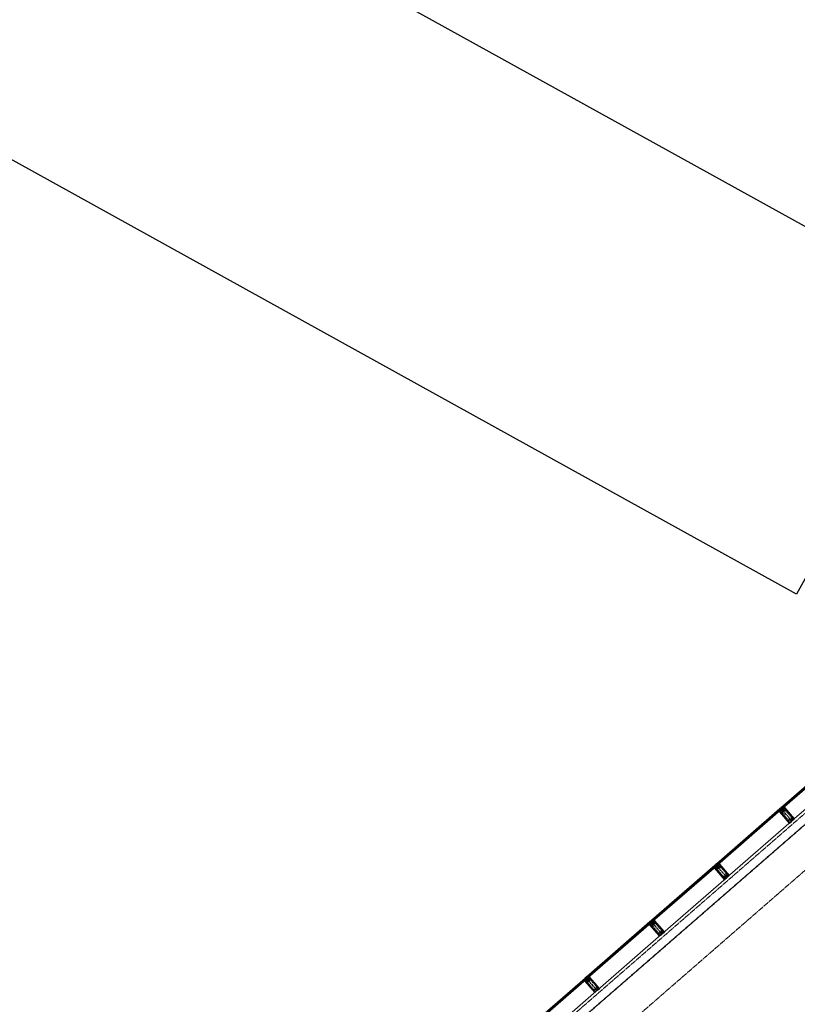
# Model space of a CAD drawing. Header units: millimetres. Extents: x 98667 to 994031, y -2704 to 533009.
# Tile 18 of 153: x 338345 to 351901, y 175075 to 192229. Entities that reach past the tile are written whole.
import ezdxf

# ---------------------------------------------------------------- set-up
doc = ezdxf.new("R2010")
doc.units = ezdxf.units.MM
for name, pattern in [('AP03000E0$0$CENTER', [50.8, 31.75, -6.35, 6.35, -6.35]), ('AP03000E0$0$HIDDEN', [9.525, 6.35, -3.175]), ('AP03000E0$0$HIDDENX2', [19.05, 12.7, -6.35])]:
    doc.linetypes.add(name, pattern=pattern)
doc.layers.add('A-XREF', color=7, linetype='Continuous')
for name, color, linetype, lineweight in [('AP03000E0$0$A-FLOR-EDGE', 1, 'AP03000E0$0$HIDDENX2', 15), ('AP03000E0$0$A-GLAZ-FULL-EXTR', 2, 'Continuous', 20), ('AP03000E0$0$A-GLAZ-MULL-EXTR', 3, 'Continuous', 35), ('AP03000E0$0$A-WALL-FNSH', 1, 'Continuous', 15)]:
    doc.layers.add(name, color=color, linetype=linetype, lineweight=lineweight)
doc.layers.add('AP03000E0$0$A-Slab Edge Guide', color=55, linetype='Continuous', lineweight=15, plot=False)

msp = doc.modelspace()

# ---------------------------------------------------------------- linework, layer by layer
at = {"color": 251, "linetype": 'AP03000E0$0$CENTER'}
for p, q in [((351806, 178269), (351609, 178496)), ((350674, 177285), (350477, 177512)), ((349542, 176301), (349345, 176528)), ((348410, 175317), (348213, 175543))]:
    msp.add_line(p, q, dxfattribs=at)
at = {"layer": 'A-XREF', "color": 251}
for p, q in [((304085, 215159), (354635, 187188)), ((351885, 182218), (301335, 210188)), ((354635, 187188), (351885, 182218))]:
    msp.add_line(p, q, dxfattribs=at)
at = {"layer": 'AP03000E0$0$A-FLOR-EDGE', "color": 251, "linetype": 'AP03000E0$0$HIDDEN'}
msp.add_line((338825, 166919), (427121, 243673), dxfattribs=at)
at = {"layer": 'AP03000E0$0$A-GLAZ-FULL-EXTR', "color": 251}
for p, q in [((351623, 178507), (352728, 179468)), ((352736, 179459), (351631, 178498)), ((351638, 178489), (352744, 179450)), ((352748, 179446), (351642, 178485)), ((351820, 178281), (352925, 179242)), ((350491, 177523), (351596, 178484)), ((351604, 178475), (350499, 177514)), ((350506, 177505), (351612, 178466)), ((351616, 178462), (350510, 177501)), ((351591, 178463), (351598, 178454)), ((351597, 178465), (351593, 178461)), ((351593, 178461), (351596, 178457)), ((351604, 178475), (351595, 178467)), ((351595, 178467), (351603, 178458)), ((351596, 178484), (351604, 178475)), ((351596, 178457), (351601, 178461)), ((351601, 178461), (351597, 178465)), ((351603, 178458), (351612, 178466)), ((351612, 178466), (351604, 178475)), ((351612, 178466), (351616, 178462)), ((351631, 178498), (351623, 178507)), ((351631, 178498), (351640, 178506)), ((351638, 178489), (351631, 178498)), ((351648, 178497), (351638, 178489)), ((351642, 178485), (351638, 178489)), ((351640, 178506), (351648, 178497)), ((351642, 178504), (351646, 178508)), ((351646, 178499), (351642, 178504)), ((351644, 178510), (351652, 178501)), ((351646, 178508), (351650, 178503)), ((351650, 178503), (351646, 178499)), ((350687, 177297), (351793, 178258)), ((349359, 176539), (350464, 177500)), ((350472, 177491), (349366, 176530)), ((349374, 176521), (350480, 177482)), ((350484, 177478), (349378, 176516)), ((350459, 177479), (350466, 177470)), ((350465, 177481), (350460, 177477)), ((350460, 177477), (350464, 177473)), ((350472, 177491), (350463, 177483)), ((350463, 177483), (350471, 177474)), ((350464, 177500), (350472, 177491)), ((350464, 177473), (350469, 177476)), ((350469, 177476), (350465, 177481)), ((350471, 177474), (350480, 177482)), ((350480, 177482), (350472, 177491)), ((350480, 177482), (350484, 177478)), ((350499, 177514), (350491, 177523)), ((350499, 177514), (350508, 177522)), ((350506, 177505), (350499, 177514)), ((350515, 177513), (350506, 177505)), ((350510, 177501), (350506, 177505)), ((350508, 177522), (350515, 177513)), ((350510, 177520), (350514, 177524)), ((350513, 177515), (350510, 177520)), ((350512, 177526), (350520, 177517)), ((350518, 177519), (350513, 177515)), ((350514, 177524), (350518, 177519)), ((349555, 176313), (350661, 177274)), ((349366, 176530), (349359, 176539)), ((349366, 176530), (349376, 176538)), ((349374, 176521), (349366, 176530)), ((349383, 176529), (349374, 176521)), ((349376, 176538), (349383, 176529)), ((349377, 176536), (349382, 176540)), ((349381, 176531), (349377, 176536)), ((349380, 176542), (349388, 176533)), ((349386, 176535), (349381, 176531)), ((349382, 176540), (349386, 176535)), ((348227, 175555), (349332, 176516)), ((349340, 176507), (348234, 175546)), ((348242, 175537), (349348, 176498)), ((349352, 176493), (348246, 175532)), ((349326, 176495), (349334, 176486)), ((349333, 176497), (349328, 176493)), ((349328, 176493), (349332, 176488)), ((349340, 176507), (349331, 176499)), ((349331, 176499), (349339, 176490)), ((349332, 176516), (349340, 176507)), ((349332, 176488), (349337, 176492)), ((349337, 176492), (349333, 176497)), ((349339, 176490), (349348, 176498)), ((349348, 176498), (349340, 176507)), ((349348, 176498), (349352, 176493)), ((349378, 176516), (349374, 176521)), ((348423, 175329), (349529, 176290)), ((347094, 174571), (348200, 175532)), ((348208, 175523), (347102, 174562)), ((347110, 174553), (348216, 175514)), ((348220, 175509), (347114, 174548)), ((348194, 175511), (348202, 175502)), ((348201, 175513), (348196, 175509)), ((348196, 175509), (348200, 175504)), ((348208, 175523), (348199, 175515)), ((348199, 175515), (348207, 175506)), ((348200, 175532), (348208, 175523)), ((348200, 175504), (348205, 175508)), ((348205, 175508), (348201, 175513)), ((348207, 175506), (348216, 175514)), ((348216, 175514), (348208, 175523)), ((348216, 175514), (348220, 175509)), ((348234, 175546), (348227, 175555)), ((348234, 175546), (348243, 175554)), ((348242, 175537), (348234, 175546)), ((348251, 175545), (348242, 175537)), ((348246, 175532), (348242, 175537)), ((348243, 175554), (348251, 175545)), ((348245, 175552), (348250, 175555)), ((348249, 175547), (348245, 175552)), ((348248, 175558), (348256, 175549)), ((348254, 175551), (348249, 175547)), ((348250, 175555), (348254, 175551)), ((347291, 174344), (348397, 175306))]:
    msp.add_line(p, q, dxfattribs=at)
at = {"layer": 'AP03000E0$0$A-GLAZ-FULL-EXTR', "color": 251, "linetype": 'Continuous'}
for p, q in [((351596, 178467), (351612, 178466)), ((351597, 178465), (351597, 178469)), ((351598, 178470), (351609, 178470)), ((351599, 178463), (351609, 178463)), ((351600, 178462), (351600, 178472)), ((351601, 178473), (351606, 178473)), ((351601, 178460), (351605, 178460)), ((351603, 178458), (351603, 178474)), ((351606, 178461), (351606, 178473)), ((351609, 178464), (351610, 178469)), ((351631, 178498), (351647, 178498)), ((351632, 178497), (351632, 178499)), ((351633, 178495), (351645, 178495)), ((351634, 178501), (351644, 178501)), ((351635, 178493), (351635, 178502)), ((351636, 178492), (351641, 178492)), ((351638, 178489), (351638, 178505)), ((351638, 178504), (351641, 178504)), ((351641, 178492), (351641, 178504)), ((351645, 178494), (351645, 178500)), ((350464, 177484), (350479, 177484)), ((350465, 177481), (350478, 177480)), ((350466, 177480), (350466, 177486)), ((350467, 177487), (350476, 177487)), ((350468, 177477), (350475, 177477)), ((350469, 177477), (350469, 177488)), ((350471, 177490), (350473, 177490)), ((350472, 177475), (350472, 177491)), ((350475, 177478), (350475, 177488)), ((350478, 177481), (350478, 177484)), ((350500, 177515), (350513, 177515)), ((350500, 177512), (350514, 177512)), ((350501, 177512), (350501, 177516)), ((350503, 177509), (350511, 177509)), ((350504, 177508), (350504, 177519)), ((350504, 177518), (350511, 177518)), ((350506, 177506), (350507, 177506)), ((350507, 177522), (350508, 177522)), ((350507, 177506), (350507, 177522)), ((350510, 177508), (350510, 177519)), ((350513, 177511), (350513, 177515)), ((349367, 176529), (349383, 176529)), ((349369, 176533), (349380, 176532)), ((349370, 176526), (349370, 176533)), ((349370, 176526), (349380, 176526)), ((349373, 176536), (349377, 176536)), ((349373, 176523), (349373, 176535)), ((349373, 176523), (349377, 176523)), ((349376, 176522), (349376, 176537)), ((349379, 176525), (349379, 176534)), ((349382, 176528), (349382, 176530)), ((349331, 176499), (349331, 176499)), ((349332, 176498), (349348, 176498)), ((349333, 176501), (349345, 176501)), ((349334, 176495), (349335, 176502)), ((349335, 176495), (349344, 176495)), ((349337, 176504), (349343, 176504)), ((349338, 176491), (349338, 176505)), ((349338, 176491), (349340, 176491)), ((349341, 176492), (349341, 176506)), ((349344, 176495), (349344, 176502)), ((349347, 176497), (349347, 176499)), ((348199, 175515), (348215, 175515)), ((348200, 175514), (348200, 175516)), ((348202, 175518), (348212, 175518)), ((348202, 175512), (348213, 175512)), ((348203, 175510), (348203, 175519)), ((348205, 175509), (348210, 175509)), ((348206, 175506), (348207, 175522)), ((348206, 175521), (348209, 175521)), ((348210, 175509), (348210, 175521)), ((348213, 175511), (348213, 175517)), ((348235, 175547), (348250, 175546)), ((348235, 175545), (348235, 175547)), ((348237, 175543), (348250, 175543)), ((348238, 175541), (348238, 175549)), ((348239, 175550), (348247, 175550)), ((348239, 175540), (348246, 175540)), ((348242, 175553), (348244, 175553)), ((348242, 175538), (348242, 175552)), ((348242, 175537), (348242, 175537)), ((348245, 175539), (348245, 175552)), ((348248, 175542), (348248, 175549)), ((348251, 175545), (348251, 175545))]:
    msp.add_line(p, q, dxfattribs=at)
at = {"layer": 'AP03000E0$0$A-GLAZ-MULL-EXTR', "color": 251}
for p, q in [((351605, 178452), (351584, 178434)), ((351584, 178434), (351591, 178433)), ((351623, 178461), (351591, 178433)), ((351591, 178433), (351608, 178448)), ((351591, 178433), (351594, 178429)), ((351594, 178429), (351765, 178233)), ((351596, 178431), (351626, 178457)), ((351634, 178388), (351596, 178431)), ((351604, 178491), (351600, 178488)), ((351600, 178488), (351623, 178461)), ((351630, 178461), (351604, 178491)), ((351608, 178448), (351605, 178452)), ((351619, 178504), (351615, 178501)), ((351615, 178501), (351641, 178470)), ((351642, 178478), (351619, 178504)), ((351626, 178457), (351628, 178455)), ((351628, 178455), (351660, 178483)), ((351658, 178485), (351630, 178461)), ((351641, 178470), (351645, 178474)), ((351674, 178505), (351642, 178478)), ((351645, 178474), (351675, 178500)), ((351654, 178494), (351674, 178512)), ((351657, 178491), (351654, 178494)), ((351674, 178505), (351657, 178491)), ((351660, 178483), (351658, 178485)), ((351674, 178512), (351674, 178505)), ((351677, 178502), (351674, 178505)), ((351675, 178500), (351712, 178457)), ((351848, 178305), (351677, 178502)), ((351712, 178457), (351844, 178306)), ((351765, 178237), (351634, 178388)), ((351765, 178233), (351803, 178266)), ((351797, 178265), (351765, 178237)), ((351827, 178295), (351795, 178267)), ((351795, 178267), (351797, 178265)), ((351801, 178268), (351828, 178293)), ((351803, 178266), (351801, 178268)), ((351844, 178306), (351812, 178278)), ((351812, 178278), (351814, 178276)), ((351814, 178276), (351848, 178305)), ((351828, 178293), (351827, 178295)), ((350473, 177468), (350452, 177450)), ((350452, 177450), (350459, 177449)), ((350491, 177477), (350459, 177449)), ((350459, 177449), (350476, 177464)), ((350459, 177449), (350462, 177445)), ((350462, 177445), (350633, 177249)), ((350464, 177447), (350494, 177473)), ((350502, 177404), (350464, 177447)), ((350472, 177507), (350468, 177503)), ((350468, 177503), (350491, 177477)), ((350498, 177477), (350472, 177507)), ((350476, 177464), (350473, 177468)), ((350487, 177520), (350483, 177517)), ((350483, 177517), (350509, 177486)), ((350510, 177493), (350487, 177520)), ((350494, 177473), (350496, 177471)), ((350496, 177471), (350528, 177499)), ((350526, 177501), (350498, 177477)), ((350633, 177253), (350502, 177404)), ((350509, 177486), (350513, 177490)), ((350542, 177521), (350510, 177493)), ((350513, 177490), (350543, 177516)), ((350522, 177510), (350542, 177528)), ((350525, 177507), (350522, 177510)), ((350542, 177521), (350525, 177507)), ((350528, 177499), (350526, 177501)), ((350542, 177528), (350542, 177521)), ((350545, 177518), (350542, 177521)), ((350543, 177516), (350580, 177473)), ((350716, 177321), (350545, 177518)), ((350580, 177473), (350712, 177322)), ((350633, 177249), (350670, 177282)), ((350665, 177281), (350633, 177253)), ((350694, 177311), (350663, 177283)), ((350663, 177283), (350665, 177281)), ((350669, 177284), (350696, 177309)), ((350670, 177282), (350669, 177284)), ((350712, 177322), (350680, 177294)), ((350680, 177294), (350682, 177292)), ((350682, 177292), (350716, 177321)), ((350696, 177309), (350694, 177311)), ((349340, 176523), (349336, 176519)), ((349366, 176492), (349340, 176523)), ((349355, 176536), (349351, 176532)), ((349351, 176532), (349377, 176502)), ((349378, 176509), (349355, 176536)), ((349410, 176537), (349378, 176509)), ((349381, 176506), (349411, 176532)), ((349390, 176526), (349410, 176544)), ((349393, 176522), (349390, 176526)), ((349410, 176537), (349393, 176522)), ((349410, 176544), (349410, 176537)), ((349413, 176533), (349410, 176537)), ((349411, 176532), (349448, 176488)), ((349584, 176337), (349413, 176533)), ((349341, 176484), (349320, 176466)), ((349320, 176466), (349327, 176465)), ((349359, 176493), (349327, 176465)), ((349327, 176465), (349344, 176480)), ((349327, 176465), (349330, 176461)), ((349330, 176461), (349501, 176265)), ((349332, 176463), (349362, 176489)), ((349370, 176420), (349332, 176463)), ((349336, 176519), (349359, 176493)), ((349344, 176480), (349341, 176484)), ((349362, 176489), (349364, 176487)), ((349364, 176487), (349396, 176514)), ((349394, 176517), (349366, 176492)), ((349501, 176269), (349370, 176420)), ((349377, 176502), (349381, 176506)), ((349396, 176514), (349394, 176517)), ((349448, 176488), (349579, 176338)), ((349501, 176265), (349538, 176298)), ((349533, 176297), (349501, 176269)), ((349562, 176327), (349531, 176299)), ((349531, 176299), (349533, 176297)), ((349536, 176300), (349564, 176324)), ((349538, 176298), (349536, 176300)), ((349579, 176338), (349548, 176310)), ((349548, 176310), (349550, 176308)), ((349550, 176308), (349584, 176337)), ((349564, 176324), (349562, 176327)), ((348208, 175500), (348188, 175481)), ((348227, 175509), (348195, 175481)), ((348195, 175481), (348212, 175496)), ((348200, 175479), (348230, 175505)), ((348208, 175539), (348204, 175535)), ((348204, 175535), (348227, 175509)), ((348234, 175508), (348208, 175539)), ((348212, 175496), (348208, 175500)), ((348223, 175552), (348219, 175548)), ((348219, 175548), (348245, 175518)), ((348246, 175525), (348223, 175552)), ((348230, 175505), (348232, 175503)), ((348232, 175503), (348264, 175530)), ((348262, 175533), (348234, 175508)), ((348245, 175518), (348249, 175521)), ((348278, 175553), (348246, 175525)), ((348249, 175521), (348279, 175547)), ((348258, 175542), (348278, 175560)), ((348261, 175538), (348258, 175542)), ((348278, 175553), (348261, 175538)), ((348264, 175530), (348262, 175533)), ((348278, 175560), (348278, 175553)), ((348281, 175549), (348278, 175553)), ((348279, 175547), (348316, 175504)), ((348452, 175353), (348281, 175549)), ((348316, 175504), (348447, 175353)), ((348188, 175481), (348195, 175481)), ((348195, 175481), (348198, 175477)), ((348198, 175477), (348369, 175281)), ((348238, 175436), (348200, 175479)), ((348369, 175285), (348238, 175436)), ((348430, 175343), (348399, 175315)), ((348404, 175316), (348432, 175340)), ((348447, 175353), (348416, 175326)), ((348416, 175326), (348418, 175324)), ((348418, 175324), (348452, 175353)), ((348432, 175340), (348430, 175343)), ((348369, 175281), (348406, 175314)), ((348401, 175313), (348369, 175285)), ((348399, 175315), (348401, 175313)), ((348406, 175314), (348404, 175316))]:
    msp.add_line(p, q, dxfattribs=at)
at = {"layer": 'AP03000E0$0$A-GLAZ-MULL-EXTR', "color": 251, "linetype": 'Continuous'}
for p, q in [((351584, 178434), (351592, 178434)), ((351585, 178434), (351585, 178435)), ((351588, 178433), (351588, 178438)), ((351588, 178437), (351595, 178437)), ((351591, 178434), (351591, 178440)), ((351592, 178440), (351599, 178440)), ((351595, 178444), (351603, 178444)), ((351595, 178436), (351595, 178443)), ((351598, 178439), (351598, 178446)), ((351599, 178447), (351606, 178447)), ((351601, 178442), (351601, 178449)), ((351602, 178450), (351606, 178450)), ((351604, 178445), (351604, 178451)), ((351607, 178448), (351607, 178449)), ((351654, 178494), (351661, 178494)), ((351655, 178493), (351655, 178496)), ((351657, 178497), (351665, 178497)), ((351657, 178491), (351657, 178491)), ((351658, 178492), (351658, 178499)), ((351661, 178500), (351668, 178500)), ((351662, 178495), (351662, 178501)), ((351664, 178504), (351672, 178504)), ((351665, 178497), (351665, 178504)), ((351668, 178507), (351674, 178507)), ((351668, 178500), (351668, 178507)), ((351671, 178503), (351671, 178510)), ((351672, 178510), (351674, 178510)), ((351674, 178510), (351674, 178512)), ((350454, 177450), (350454, 177452)), ((350454, 177451), (350461, 177451)), ((350457, 177454), (350465, 177454)), ((350457, 177449), (350457, 177454)), ((350460, 177450), (350460, 177457)), ((350461, 177458), (350469, 177458)), ((350463, 177453), (350464, 177460)), ((350465, 177461), (350472, 177461)), ((350467, 177456), (350467, 177463)), ((350468, 177464), (350476, 177464)), ((350470, 177459), (350470, 177465)), ((350472, 177467), (350473, 177467)), ((350473, 177461), (350473, 177467)), ((350523, 177511), (350530, 177511)), ((350524, 177508), (350524, 177512)), ((350524, 177508), (350527, 177508)), ((350526, 177514), (350534, 177514)), ((350527, 177509), (350527, 177515)), ((350530, 177518), (350538, 177518)), ((350530, 177511), (350530, 177518)), ((350534, 177521), (350541, 177521)), ((350534, 177514), (350534, 177521)), ((350537, 177524), (350542, 177524)), ((350537, 177517), (350537, 177524)), ((350540, 177520), (350540, 177526)), ((350541, 177527), (350542, 177527)), ((349390, 176526), (349390, 176526)), ((349390, 176525), (349396, 176525)), ((349392, 176528), (349400, 176528)), ((349393, 176522), (349393, 176529)), ((349396, 176532), (349403, 176532)), ((349396, 176525), (349396, 176532)), ((349399, 176535), (349407, 176535)), ((349399, 176528), (349399, 176535)), ((349402, 176531), (349402, 176537)), ((349403, 176538), (349410, 176538)), ((349406, 176534), (349406, 176540)), ((349407, 176541), (349410, 176541)), ((349409, 176536), (349409, 176543)), ((349410, 176544), (349410, 176544)), ((349323, 176468), (349331, 176468)), ((349323, 176465), (349323, 176468)), ((349324, 176465), (349327, 176465)), ((349326, 176465), (349326, 176471)), ((349327, 176472), (349334, 176472)), ((349329, 176467), (349329, 176474)), ((349330, 176475), (349338, 176475)), ((349332, 176470), (349332, 176477)), ((349334, 176478), (349342, 176478)), ((349336, 176473), (349336, 176479)), ((349338, 176481), (349343, 176481)), ((349339, 176475), (349339, 176482)), ((349342, 176478), (349342, 176482)), ((348200, 175492), (348207, 175492)), ((348201, 175487), (348201, 175493)), ((348203, 175495), (348211, 175495)), ((348204, 175489), (348204, 175496)), ((348207, 175498), (348210, 175498)), ((348208, 175492), (348208, 175499)), ((348211, 175495), (348211, 175497)), ((348258, 175543), (348266, 175542)), ((348259, 175541), (348259, 175543)), ((348260, 175539), (348262, 175539)), ((348262, 175546), (348269, 175546)), ((348262, 175539), (348262, 175546)), ((348265, 175549), (348273, 175549)), ((348265, 175542), (348265, 175549)), ((348268, 175545), (348268, 175551)), ((348269, 175552), (348276, 175552)), ((348271, 175548), (348271, 175554)), ((348272, 175555), (348278, 175555)), ((348274, 175550), (348274, 175557)), ((348276, 175558), (348278, 175558)), ((348278, 175553), (348278, 175560)), ((348188, 175481), (348188, 175482)), ((348189, 175482), (348196, 175482)), ((348192, 175486), (348200, 175486)), ((348192, 175481), (348192, 175485)), ((348195, 175481), (348195, 175488)), ((348196, 175489), (348204, 175489)), ((348198, 175484), (348198, 175490))]:
    msp.add_line(p, q, dxfattribs=at)
at = {"layer": 'AP03000E0$0$A-GLAZ-MULL-EXTR', "color": 251, "linetype": 'AP03000E0$0$HIDDENX2'}
for p, q in [((351605, 178425), (351642, 178458)), ((351618, 178410), (351605, 178425)), ((351693, 178476), (351618, 178410)), ((351637, 178427), (351674, 178459)), ((351642, 178458), (351680, 178491)), ((351645, 178417), (351682, 178450)), ((351680, 178491), (351693, 178476)), ((351700, 178449), (351799, 178335)), ((351710, 178457), (351808, 178344)), ((351732, 178278), (351634, 178391)), ((351742, 178286), (351644, 178399)), ((351797, 178318), (351760, 178285)), ((351805, 178308), (351768, 178276)), ((350472, 177441), (350510, 177474)), ((350486, 177426), (350472, 177441)), ((350561, 177492), (350486, 177426)), ((350600, 177294), (350502, 177407)), ((350504, 177442), (350542, 177475)), ((350510, 177474), (350548, 177507)), ((350610, 177302), (350511, 177415)), ((350513, 177433), (350550, 177466)), ((350548, 177507), (350561, 177492)), ((350568, 177465), (350666, 177351)), ((350577, 177473), (350676, 177360)), ((350665, 177334), (350627, 177301)), ((350673, 177324), (350636, 177291)), ((349378, 176490), (349416, 176523)), ((349416, 176523), (349429, 176508)), ((349340, 176457), (349378, 176490)), ((349354, 176442), (349340, 176457)), ((349429, 176508), (349354, 176442)), ((349468, 176310), (349370, 176423)), ((349372, 176458), (349410, 176491)), ((349478, 176318), (349379, 176431)), ((349381, 176449), (349418, 176482)), ((349436, 176480), (349534, 176367)), ((349445, 176489), (349544, 176375)), ((349533, 176350), (349495, 176317)), ((349541, 176340), (349504, 176307)), ((348208, 175473), (348246, 175506)), ((348297, 175523), (348221, 175458)), ((348240, 175474), (348278, 175507)), ((348246, 175506), (348284, 175539)), ((348249, 175465), (348286, 175498)), ((348284, 175539), (348297, 175523)), ((348304, 175496), (348402, 175383)), ((348313, 175505), (348412, 175391)), ((348221, 175458), (348208, 175473)), ((348336, 175326), (348238, 175439)), ((348346, 175334), (348247, 175447)), ((348401, 175366), (348363, 175333)), ((348409, 175356), (348372, 175323))]:
    msp.add_line(p, q, dxfattribs=at)
at = {"layer": 'AP03000E0$0$A-GLAZ-MULL-EXTR', "color": 251}
for centre in [(351597, 178487), (351598, 178486), (351599, 178485), (351599, 178485), (351600, 178484), (351601, 178483), (351620, 178507), (351621, 178506), (351621, 178505), (351622, 178504), (351623, 178504), (351623, 178503), (350465, 177503), (350466, 177502), (350467, 177501), (350467, 177501), (350468, 177500), (350469, 177499), (350488, 177523), (350489, 177522), (350489, 177521), (350490, 177520), (350491, 177519), (350491, 177519), (349356, 176538), (349356, 176538), (349357, 176537), (349358, 176536), (349358, 176535), (349359, 176535), (349333, 176519), (349334, 176518), (349334, 176517), (349335, 176516), (349336, 176516), (349336, 176515), (348201, 175535), (348202, 175534), (348202, 175533), (348203, 175532), (348204, 175532), (348204, 175531), (348224, 175554), (348224, 175554), (348225, 175553), (348226, 175552), (348226, 175551), (348227, 175551)]:
    msp.add_arc(centre, 2.83, 249.0607, 12.9393, dxfattribs=at)
at = {"layer": 'AP03000E0$0$A-GLAZ-MULL-EXTR', "color": 251, "linetype": 'AP03000E0$0$HIDDENX2'}
for centre, radius, start, end in [((351653, 178408), 25, 131, 221), ((351653, 178408), 12.5, 131, 221), ((351691, 178440), 25, 41, 131), ((351691, 178440), 12.5, 41, 131), ((351751, 178294), 25, 221, 311), ((351751, 178294), 12.5, 221, 311), ((351789, 178327), 12.5, 311, 41), ((351789, 178327), 25, 311, 41), ((350521, 177424), 25, 131, 221), ((350521, 177424), 12.5, 131, 221), ((350559, 177456), 25, 41, 131), ((350559, 177456), 12.5, 41, 131), ((350619, 177310), 25, 221, 311), ((350619, 177310), 12.5, 221, 311), ((350657, 177343), 12.5, 311, 41), ((350657, 177343), 25, 311, 41), ((349389, 176439), 25, 131, 221), ((349389, 176439), 12.5, 131, 221), ((349427, 176472), 25, 41, 131), ((349427, 176472), 12.5, 41, 131), ((349525, 176359), 12.5, 311, 41), ((349525, 176359), 25, 311, 41), ((349487, 176326), 25, 221, 311), ((349487, 176326), 12.5, 221, 311), ((348294, 175488), 25, 41, 131), ((348294, 175488), 12.5, 41, 131), ((348257, 175455), 25, 131, 221), ((348257, 175455), 12.5, 131, 221), ((348355, 175342), 25, 221, 311), ((348355, 175342), 12.5, 221, 311), ((348393, 175375), 12.5, 311, 41), ((348393, 175375), 25, 311, 41)]:
    msp.add_arc(centre, radius, start, end, dxfattribs=at)
at = {"layer": 'AP03000E0$0$A-Slab Edge Guide', "color": 251, "linetype": 'AP03000E0$0$HIDDEN'}
msp.add_line((339312, 166348), (427613, 243107), dxfattribs=at)
at = {"layer": 'AP03000E0$0$A-WALL-FNSH', "color": 251, "linetype": 'AP03000E0$0$HIDDEN'}
for p, q in [((338919, 166808), (427216, 243564)), ((338922, 166805), (427219, 243560))]:
    msp.add_line(p, q, dxfattribs=at)

doc.saveas('drawing.dxf')
